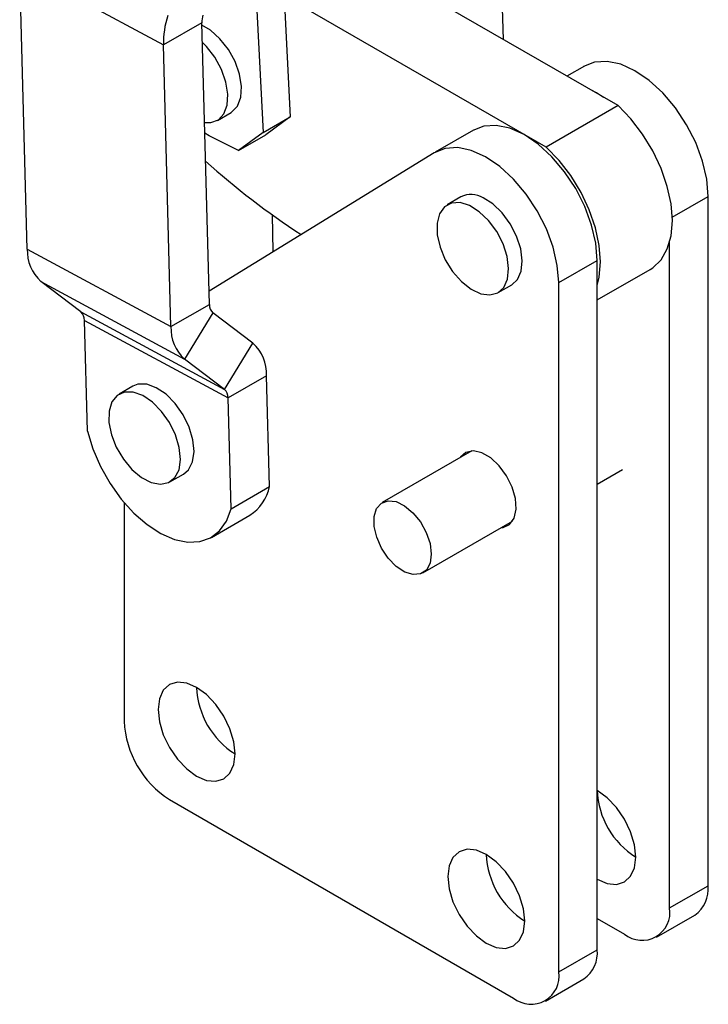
# Model space of a CAD drawing. Extents: x 48 to 414, y 17 to 322.
# Tile 15 of 17: x 375 to 414, y 157 to 215. Entities that reach past the tile are written whole.
import ezdxf

# ---------------------------------------------------------------- set-up
doc = ezdxf.new("R2010")
doc.units = 0
doc.header["$LTSCALE"] = 1.111111
doc.layers.get('0').update_dxf_attribs({"linetype": 'CONTINUOUS'})

msp = doc.modelspace()

# ---------------------------------------------------------------- linework, layer by layer
at = {"color": 7, "linetype": 'CONTINUOUS'}
for p, q in [((388.959499, 232.09386), (390.179975, 208.874374)), ((402.508526, 213.356942), (402.214892, 224.232647)), ((387.797213, 223.404362), (388.608627, 207.967254)), ((409.14318, 209.527298), (389.551234, 220.83613)), ((374.524043, 217.538652), (382.834928, 213.044832)), ((374.964494, 201.225089), (374.524043, 217.538652)), ((404.985654, 207.12721), (389.811423, 215.886054)), ((385.061005, 214.329919), (382.834928, 213.044832)), ((385.501456, 198.016355), (385.061005, 214.329919)), ((383.275379, 196.731268), (382.834928, 213.044832)), ((407.200993, 211.820524), (406.185702, 211.234408)), ((409.14318, 209.527298), (404.985654, 207.12721)), ((385.968147, 208.676798), (386.753821, 209.130358)), ((388.608627, 207.967254), (390.179975, 208.874374)), ((390.179975, 208.874374), (388.758869, 207.834553)), ((385.488553, 207.785418), (385.23392, 207.925473)), ((387.187521, 206.927433), (385.488553, 207.785418)), ((388.608627, 207.967254), (387.187521, 206.927433)), ((387.187521, 206.927433), (388.758869, 207.834553)), ((400.784654, 208.11645), (398.558577, 206.831363)), ((398.511384, 206.803235), (385.480578, 198.789651)), ((400.051512, 204.245244), (399.265838, 203.791684)), ((414.353979, 164.349623), (414.353979, 204.269395)), ((389.198096, 201.075822), (389.140765, 203.199254)), ((412.127902, 163.064536), (412.127902, 201.620602)), ((374.964494, 201.225089), (383.275379, 196.731268)), ((405.711563, 199.280234), (407.937639, 200.565321)), ((407.937639, 160.645549), (407.937639, 200.565321)), ((407.93764, 198.275707), (411.007441, 200.047865)), ((375.751599, 199.345613), (384.062484, 194.851792)), ((378.062391, 197.58381), (375.751599, 199.345613)), ((402.205415, 198.699637), (402.991089, 199.153197)), ((405.711563, 159.360462), (405.711563, 199.280234)), ((383.275379, 196.731268), (385.501456, 198.016355)), ((378.062391, 197.58381), (386.373276, 193.08999)), ((385.706787, 197.526057), (384.062484, 194.851792)), ((388.01758, 195.764255), (385.706787, 197.526057)), ((378.267723, 197.093511), (386.578607, 192.599692)), ((378.440908, 190.679025), (378.267723, 197.093511)), ((386.373276, 193.08999), (388.01758, 195.764255)), ((386.373276, 193.08999), (384.062484, 194.851792)), ((388.804684, 193.884779), (386.578607, 192.599692)), ((388.97787, 187.470291), (388.804684, 193.884779)), ((381.064385, 193.281065), (380.278711, 192.827505)), ((386.751793, 186.185204), (386.578607, 192.599692)), ((400.678701, 189.533099), (395.500478, 186.543774)), ((383.218287, 187.735458), (384.003962, 188.189018)), ((407.93764, 187.613468), (409.407428, 188.461959)), ((386.751793, 186.185204), (388.97787, 187.470291)), ((380.569988, 186.532189), (380.569988, 173.874384)), ((385.614467, 184.521341), (387.840544, 185.806428)), ((397.852139, 182.470137), (403.030362, 185.459461)), ((383.188902, 169.33829), (403.092649, 157.848102)), ((401.5213, 166.16337), (401.589428, 166.124041)), ((412.127902, 163.064536), (414.353979, 164.349623)), ((411.360689, 161.368814), (413.586766, 162.653901)), ((407.937639, 162.459297), (409.508989, 161.552176)), ((405.711563, 159.360462), (407.937639, 160.645549)), ((404.94435, 157.66474), (407.170426, 158.949827))]:
    msp.add_line(p, q, dxfattribs=at)
at = {"color": 8, "linetype": 'CONTINUOUS'}
msp.add_line((412.282769, 203.073711), (414.353979, 204.269395), dxfattribs=at)
at = {"color": 7, "linetype": 'CONTINUOUS', "flags": 128}
for points in [[(386.753821, 209.130358), (386.803268, 209.160891), (387.129736, 209.506503), (387.319317, 210.013045), (387.35795, 210.642949), (387.24277, 211.349498), (386.98232, 212.08029), (386.595916, 212.781126), (386.112215, 213.400029), (385.567092, 213.891096), (385.064782, 214.190042)], [(385.216909, 208.5555), (385.578451, 208.548282), (386.017594, 208.707331), (386.344062, 209.052943), (386.533643, 209.559485), (386.572276, 210.189389), (386.457096, 210.895938), (386.196646, 211.62673), (385.810241, 212.327566), (385.32654, 212.946468), (385.092036, 213.180601)], [(414.353979, 204.269395), (414.272372, 205.266818), (414.03073, 206.319611), (413.638468, 207.386768), (413.110859, 208.426723), (412.46846, 209.398968), (411.736287, 210.265636), (410.942863, 210.992966), (410.119091, 211.552629), (409.297056, 211.922829), (408.508779, 212.089142), (407.784963, 212.045092), (407.1538, 211.792396)], [(408.307357, 210.009751), (407.893014, 210.267543), (407.567422, 210.436854)], [(411.007441, 200.047865), (411.158174, 200.143828), (411.638964, 200.606632), (411.994436, 201.230806), (412.21261, 201.995308), (412.286127, 202.874371), (412.212515, 203.838359), (411.994248, 204.854783), (411.638689, 205.889377), (411.157823, 206.907267), (410.567855, 207.874143), (409.888676, 208.757411), (409.14318, 209.527298)], [(407.937639, 200.565321), (407.856033, 201.562744), (407.614391, 202.615538), (407.222128, 203.682694), (406.69452, 204.722649), (406.05212, 205.694894), (405.319947, 206.561562), (404.526523, 207.288892), (403.702751, 207.848556), (402.880716, 208.218755), (402.092439, 208.385068), (401.368624, 208.341019), (400.737461, 208.088322)], [(405.711563, 199.280234), (405.629956, 200.277657), (405.388314, 201.330451), (404.996052, 202.397608), (404.468443, 203.437563), (403.826043, 204.409808), (403.093871, 205.276475), (402.300446, 206.003805), (401.476675, 206.563469), (400.654639, 206.933668), (399.866363, 207.099981), (399.142547, 207.055932), (398.511384, 206.803235)], [(407.937639, 199.109654), (408.055084, 199.595219), (408.128601, 200.474282), (408.054988, 201.438271), (407.836722, 202.454694), (407.481163, 203.489288), (407.000297, 204.507178), (406.410329, 205.474054), (405.73115, 206.357322), (404.985654, 207.12721)], [(402.991089, 199.153197), (403.319218, 199.456389), (403.534059, 199.937189), (403.599625, 200.54867), (403.511052, 201.245481), (403.274907, 201.975945), (402.908704, 202.685886), (402.439605, 203.322649), (401.902399, 203.839012), (401.336929, 204.196675)], [(400.551254, 203.743115), (399.999458, 203.915553), (399.50226, 203.889978), (399.096534, 203.668287), (398.812375, 203.266919), (398.670851, 202.715645), (398.682465, 202.055348), (398.84635, 201.335001), (399.150355, 200.608028), (399.571933, 199.928344), (400.079816, 199.346361), (400.636336, 198.905241), (401.200222, 198.637697), (401.729651, 198.563575), (402.185356, 198.688372), (402.533543, 199.002829), (402.748385, 199.483629), (402.813951, 200.095109), (402.725378, 200.791921), (402.489233, 201.522385), (402.123029, 202.232326), (401.653931, 202.869089), (401.116724, 203.385452), (400.551254, 203.743115)], [(383.521096, 192.277994), (382.990893, 192.813207), (382.426817, 193.194292), (381.870703, 193.392985), (381.363795, 193.394551), (381.064385, 193.281065)], [(382.735422, 191.824434), (382.205218, 192.359647), (381.641142, 192.740732), (381.085028, 192.939425), (380.578121, 192.940991), (380.158015, 192.745313), (379.855868, 192.366903), (379.694089, 191.833828), (379.684676, 191.185622), (379.828327, 190.47036), (380.114389, 189.74109), (380.521645, 189.051898), (381.019891, 188.453898), (381.572175, 187.991442), (382.137536, 187.698828), (382.674044, 187.597757), (383.141908, 187.695726), (383.50643, 187.985468), (383.740574, 188.445495), (383.826974, 189.041689), (383.759224, 189.729832), (383.542348, 190.458889), (383.19243, 191.174787), (382.735422, 191.824434)], [(384.003962, 188.189018), (384.292104, 188.439028), (384.526248, 188.899055), (384.612649, 189.495249), (384.544899, 190.183392), (384.328022, 190.912449), (383.978104, 191.628348), (383.521096, 192.277994)], [(378.440908, 190.679025), (378.751959, 189.650804), (379.192844, 188.62815), (379.748527, 187.645942), (380.400058, 186.737673), (381.125218, 185.934318), (381.899275, 185.263277), (382.695833, 184.747433), (383.487726, 184.404377), (384.247947, 184.245812), (384.950571, 184.277141), (385.571635, 184.497299), (386.089961, 184.898775), (386.48787, 185.46788), (386.751793, 186.185204)], [(402.363899, 185.07472), (402.494989, 185.092647), (402.872682, 185.279295), (403.1303, 185.645836), (403.24495, 186.159707), (403.206446, 186.775244), (403.018211, 187.437755), (402.696966, 188.088375), (402.271262, 188.669289), (401.778916, 189.128886), (401.263683, 189.426324), (400.771339, 189.535176), (400.345633, 189.445771), (400.02439, 189.166051), (400.012238, 189.148357)], [(396.806857, 182.517136), (396.312388, 182.843205), (395.850256, 183.317106), (395.461523, 183.89673), (395.180728, 184.530576), (395.032822, 185.162323), (395.030948, 185.735836), (395.17527, 186.200161), (395.452967, 186.514035), (395.839364, 186.649571), (396.300125, 186.594728), (396.794314, 186.354375), (397.278015, 185.949873), (397.708255, 185.417159), (398.046799, 184.803572), (398.263571, 184.163628), (398.339308, 183.554189), (398.26728, 183.029409), (398.053886, 182.635915), (397.718089, 182.408672), (397.289725, 182.36787), (396.806857, 182.517136)], [(384.760251, 170.699339), (385.336401, 170.454326), (385.873289, 170.40119), (386.334325, 170.543556), (386.688089, 170.871719), (386.910475, 171.363315), (386.986327, 171.984845), (386.910475, 172.693951), (386.688089, 173.442309), (386.334325, 174.17892), (385.873289, 174.853586), (385.336401, 175.420327), (384.760251, 175.840524), (384.184099, 176.085537), (383.647212, 176.138673), (383.186176, 175.996307), (382.832411, 175.668144), (382.610025, 175.176548), (382.534173, 174.555018), (382.610025, 173.845912), (382.832411, 173.097554), (383.186176, 172.360943), (383.647212, 171.686277), (384.184099, 171.119536), (384.760251, 170.699339)], [(407.937639, 164.727466), (408.51379, 164.482452), (409.050679, 164.429315), (409.511713, 164.571682), (409.865479, 164.899844), (410.087864, 165.391441), (410.163716, 166.01297), (410.087864, 166.722078), (409.865479, 167.470434), (409.511713, 168.207046), (409.050679, 168.881712), (408.51379, 169.448453), (407.937639, 169.86865)], [(401.5213, 161.023392), (402.097451, 160.778378), (402.634339, 160.725241), (403.095373, 160.867608), (403.449139, 161.195771), (403.671524, 161.687367), (403.747377, 162.308897), (403.671524, 163.018004), (403.449139, 163.766361), (403.095373, 164.502973), (402.634339, 165.177638), (402.097451, 165.744379), (401.5213, 166.164576), (400.945148, 166.409589), (400.408262, 166.462725), (399.947226, 166.320359), (399.593462, 165.992196), (399.371075, 165.5006), (399.295224, 164.87907), (399.371075, 164.169964), (399.593462, 163.421606), (399.947226, 162.684995), (400.408262, 162.010329), (400.945148, 161.443589), (401.5213, 161.023392)]]:
    msp.add_lwpolyline(points, dxfattribs=at)
at = {"color": 7, "linetype": 'CONTINUOUS'}
for centre, radius, start, end in [((388.164661, 213.112791), 5.330166, 162.1786563, 180.7305417), ((386.451405, 214.347642), 1.390513, 162.1789333, 180.7303261), ((415.38663, 239.703967), 44.957421, 227.953793, 236.8515432), ((400.64975, 203.044011), 1.341957, 59.1980317, 116.4742003), ((377.33878, 201.114861), 2.376843, 177.3419094, 228.1049196), ((386.120837, 197.9876), 0.620048, 177.341929, 228.1047977), ((377.648344, 197.122267), 0.620045, 357.3418239, 48.1049178), ((385.649667, 196.621041), 2.376845, 177.3419306, 228.1049026), ((386.430406, 193.99501), 2.376836, 357.3418243, 48.1049897), ((385.959228, 192.628448), 0.620046, 357.3418389, 48.1048878), ((386.485108, 187.953568), 2.539176, 302.2631826, 349.028048), ((389.532557, 176.024925), 4.775868, 182.2128192, 237.7818096), ((386.255981, 174.13313), 5.691877, 182.6054986, 237.394483), ((412.710022, 170.053114), 4.775962, 182.2185402, 237.7814309), ((406.293601, 166.348973), 4.775862, 182.2127783, 237.7818288), ((412.539096, 164.149329), 1.825901, 305.0143789, 6.2977799), ((410.531329, 162.805547), 1.617442, 230.7968086, 9.2140171), ((406.122757, 160.445255), 1.825901, 305.0143789, 6.2977799), ((404.11499, 159.101473), 1.617442, 230.7968086, 9.2140171)]:
    msp.add_arc(centre, radius, start, end, dxfattribs=at)

doc.saveas('drawing.dxf')
